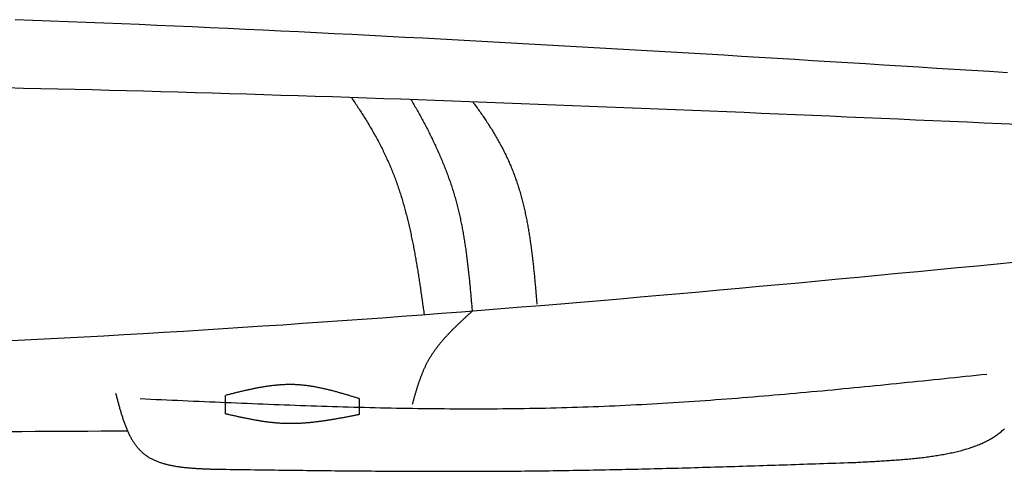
# Model space of a CAD drawing. Extents: x 715 to 7297, y -33 to 6010.
# Tile 75 of 90: x 4337 to 5136, y 3429 to 3795. Entities that reach past the tile are written whole.
import ezdxf

# ---------------------------------------------------------------- set-up
doc = ezdxf.new("R2010")
doc.units = 0
doc.layers.add('CAR', color=10, linetype='CONTINUOUS')

msp = doc.modelspace()

# ---------------------------------------------------------------- linework, layer by layer
at = {"layer": 'CAR'}
for points in [[(4504.1832, 3475.6033), (4504.1832, 3490.5826)], [(4612.7426, 3487.9592), (4612.7426, 3475.0231)]]:
    msp.add_lwpolyline(points, dxfattribs=at)
for points in [[(5138.19, 3752.29, 0), (5123.83, 3753.2, 0), (5109.47, 3754.1, 0), (5095.1, 3755, 0), (5080.74, 3755.9, 0), (5066.37, 3756.8, 0), (5052.01, 3757.69, 0), (5037.64, 3758.58, 0), (5023.28, 3759.47, 0), (5008.91, 3760.36, 0), (4994.55, 3761.24, 0), (4980.18, 3762.12, 0), (4965.82, 3763, 0), (4951.45, 3763.87, 0), (4937.09, 3764.74, 0), (4922.72, 3765.61, 0), (4908.36, 3766.47, 0), (4893.99, 3767.33, 0), (4879.63, 3768.18, 0), (4865.26, 3769.03, 0), (4850.9, 3769.87, 0), (4836.53, 3770.71, 0), (4822.17, 3771.54, 0), (4807.8, 3772.37, 0), (4793.44, 3773.19, 0), (4779.07, 3774.01, 0), (4764.71, 3774.82, 0), (4750.34, 3775.62, 0), (4735.97, 3776.42, 0), (4721.61, 3777.21, 0), (4707.24, 3777.99, 0), (4692.88, 3778.77, 0), (4678.51, 3779.54, 0), (4664.14, 3780.3, 0), (4649.78, 3781.05, 0), (4635.41, 3781.8, 0), (4621.04, 3782.54, 0), (4606.68, 3783.27, 0), (4592.31, 3783.99, 0), (4577.94, 3784.71, 0), (4563.58, 3785.41, 0), (4549.21, 3786.11, 0), (4534.84, 3786.8, 0), (4520.47, 3787.48, 0), (4506.11, 3788.15, 0), (4491.74, 3788.8, 0), (4477.37, 3789.45, 0), (4463, 3790.09, 0), (4448.64, 3790.72, 0), (4434.27, 3791.34, 0), (4419.9, 3791.95, 0), (4405.53, 3792.55, 0), (4391.16, 3793.13, 0), (4376.79, 3793.71, 0), (4362.42, 3794.27, 0), (4348.05, 3794.83, 0), (4333.69, 3795.37, 0)], [(5147.2, 3710.33, 0), (5133.3, 3710.94, 0), (5119.39, 3711.55, 0), (5105.49, 3712.16, 0), (5091.58, 3712.77, 0), (5077.67, 3713.38, 0), (5063.77, 3713.99, 0), (5049.86, 3714.6, 0), (5035.95, 3715.2, 0), (5022.05, 3715.8, 0), (5008.14, 3716.4, 0), (4994.23, 3717, 0), (4980.33, 3717.6, 0), (4966.42, 3718.19, 0), (4952.51, 3718.78, 0), (4938.6, 3719.37, 0), (4924.7, 3719.95, 0), (4910.79, 3720.53, 0), (4896.88, 3721.11, 0), (4882.98, 3721.68, 0), (4869.07, 3722.25, 0), (4855.16, 3722.82, 0), (4841.26, 3723.38, 0), (4827.35, 3723.94, 0), (4813.44, 3724.5, 0), (4799.53, 3725.05, 0), (4785.63, 3725.59, 0), (4771.72, 3726.13, 0), (4757.81, 3726.67, 0), (4743.9, 3727.2, 0), (4730, 3727.72, 0), (4716.09, 3728.24, 0), (4702.18, 3728.76, 0), (4688.27, 3729.27, 0), (4674.36, 3729.77, 0), (4660.46, 3730.26, 0), (4646.55, 3730.76, 0), (4632.64, 3731.24, 0), (4618.73, 3731.72, 0), (4604.82, 3732.19, 0), (4590.91, 3732.65, 0), (4577.01, 3733.11, 0), (4563.1, 3733.56, 0), (4549.19, 3734, 0), (4535.28, 3734.43, 0), (4521.37, 3734.86, 0), (4507.46, 3735.28, 0), (4493.55, 3735.69, 0), (4479.64, 3736.1, 0), (4465.73, 3736.49, 0), (4451.82, 3736.88, 0), (4437.91, 3737.26, 0), (4424, 3737.62, 0), (4410.1, 3737.98, 0), (4396.19, 3738.34, 0), (4382.27, 3738.68, 0), (4368.36, 3739.01, 0), (4354.45, 3739.33, 0), (4340.54, 3739.65, 0), (4326.63, 3739.95, 0)], [(4606.41, 3732.13, 0), (4607.08, 3731.15, 0), (4607.75, 3730.17, 0), (4608.41, 3729.19, 0), (4609.08, 3728.2, 0), (4609.74, 3727.22, 0), (4610.4, 3726.23, 0), (4611.05, 3725.24, 0), (4611.7, 3724.25, 0), (4612.35, 3723.26, 0), (4613, 3722.27, 0), (4613.64, 3721.28, 0), (4614.28, 3720.28, 0), (4614.91, 3719.29, 0), (4615.55, 3718.29, 0), (4616.18, 3717.29, 0), (4616.8, 3716.29, 0), (4617.42, 3715.29, 0), (4618.04, 3714.29, 0), (4618.66, 3713.28, 0), (4619.27, 3712.27, 0), (4619.87, 3711.27, 0), (4620.48, 3710.26, 0), (4621.08, 3709.24, 0), (4621.67, 3708.23, 0), (4622.27, 3707.22, 0), (4622.86, 3706.2, 0), (4623.44, 3705.18, 0), (4624.02, 3704.16, 0), (4624.6, 3703.14, 0), (4625.17, 3702.12, 0), (4625.74, 3701.09, 0), (4626.3, 3700.07, 0), (4626.86, 3699.04, 0), (4627.42, 3698.01, 0), (4627.97, 3696.98, 0), (4628.52, 3695.94, 0), (4629.06, 3694.91, 0), (4629.6, 3693.87, 0), (4630.13, 3692.83, 0), (4630.66, 3691.79, 0), (4631.18, 3690.75, 0), (4631.71, 3689.7, 0), (4632.22, 3688.66, 0), (4632.73, 3687.61, 0), (4633.24, 3686.55, 0), (4633.74, 3685.5, 0), (4634.24, 3684.45, 0), (4634.73, 3683.39, 0), (4635.21, 3682.33, 0), (4635.7, 3681.27, 0), (4636.17, 3680.2, 0), (4636.64, 3679.14, 0), (4637.11, 3678.07, 0), (4637.57, 3677, 0), (4638.03, 3675.93, 0), (4638.48, 3674.85, 0), (4638.93, 3673.78, 0), (4639.37, 3672.7, 0), (4639.8, 3671.62, 0), (4640.23, 3670.53, 0), (4640.66, 3669.45, 0), (4641.07, 3668.36, 0), (4641.49, 3667.27, 0), (4641.9, 3666.18, 0), (4642.3, 3665.08, 0), (4642.7, 3663.99, 0), (4643.1, 3662.89, 0), (4643.49, 3661.79, 0), (4643.87, 3660.69, 0), (4644.25, 3659.58, 0), (4644.62, 3658.47, 0), (4644.99, 3657.37, 0), (4645.36, 3656.26, 0), (4645.72, 3655.14, 0), (4646.08, 3654.03, 0), (4646.43, 3652.91, 0), (4646.78, 3651.8, 0), (4647.12, 3650.68, 0), (4647.46, 3649.55, 0), (4647.79, 3648.43, 0), (4648.13, 3647.31, 0), (4648.45, 3646.18, 0), (4648.77, 3645.05, 0), (4649.09, 3643.92, 0), (4649.41, 3642.79, 0), (4649.72, 3641.66, 0), (4650.02, 3640.52, 0), (4650.33, 3639.39, 0), (4650.62, 3638.25, 0), (4650.92, 3637.11, 0), (4651.21, 3635.97, 0), (4651.5, 3634.83, 0), (4651.78, 3633.68, 0), (4652.06, 3632.54, 0), (4652.34, 3631.39, 0), (4652.61, 3630.24, 0), (4652.89, 3629.09, 0), (4653.15, 3627.94, 0), (4653.42, 3626.79, 0), (4653.68, 3625.64, 0), (4653.93, 3624.49, 0), (4654.19, 3623.33, 0), (4654.44, 3622.17, 0), (4654.69, 3621.02, 0), (4654.93, 3619.86, 0), (4655.18, 3618.7, 0), (4655.42, 3617.54, 0), (4655.65, 3616.37, 0), (4655.89, 3615.21, 0), (4656.12, 3614.05, 0), (4656.35, 3612.88, 0), (4656.58, 3611.72, 0), (4656.8, 3610.55, 0), (4657.02, 3609.38, 0), (4657.24, 3608.22, 0), (4657.46, 3607.05, 0), (4657.67, 3605.88, 0), (4657.88, 3604.71, 0), (4658.09, 3603.53, 0), (4658.3, 3602.36, 0), (4658.51, 3601.19, 0), (4658.71, 3600.01, 0), (4658.91, 3598.84, 0), (4659.11, 3597.66, 0), (4659.31, 3596.49, 0), (4659.5, 3595.31, 0), (4659.7, 3594.14, 0), (4659.89, 3592.96, 0), (4660.08, 3591.78, 0), (4660.27, 3590.6, 0), (4660.46, 3589.42, 0), (4660.64, 3588.24, 0), (4660.83, 3587.07, 0), (4661.01, 3585.89, 0), (4661.19, 3584.71, 0), (4661.38, 3583.52, 0), (4661.55, 3582.34, 0), (4661.73, 3581.16, 0), (4661.91, 3579.98, 0), (4662.09, 3578.8, 0), (4662.26, 3577.62, 0), (4662.43, 3576.43, 0), (4662.61, 3575.25, 0), (4662.78, 3574.07, 0), (4662.95, 3572.89, 0), (4663.12, 3571.7, 0), (4663.29, 3570.52, 0), (4663.46, 3569.34, 0), (4663.63, 3568.16, 0), (4663.8, 3566.97, 0), (4663.96, 3565.79, 0), (4664.13, 3564.61, 0), (4664.3, 3563.43, 0), (4664.46, 3562.24, 0), (4664.63, 3561.06, 0), (4664.79, 3559.88, 0), (4664.96, 3558.7, 0), (4665.12, 3557.52, 0), (4665.29, 3556.34, 0)], [(4654.73, 3730.47, 0), (4655.31, 3729.48, 0), (4655.89, 3728.48, 0), (4656.46, 3727.49, 0), (4657.04, 3726.49, 0), (4657.61, 3725.5, 0), (4658.17, 3724.5, 0), (4658.74, 3723.51, 0), (4659.3, 3722.51, 0), (4659.86, 3721.51, 0), (4660.42, 3720.51, 0), (4660.98, 3719.51, 0), (4661.53, 3718.51, 0), (4662.08, 3717.51, 0), (4662.63, 3716.51, 0), (4663.18, 3715.5, 0), (4663.72, 3714.5, 0), (4664.26, 3713.5, 0), (4664.8, 3712.49, 0), (4665.33, 3711.48, 0), (4665.87, 3710.48, 0), (4666.39, 3709.47, 0), (4666.92, 3708.46, 0), (4667.44, 3707.45, 0), (4667.97, 3706.44, 0), (4668.48, 3705.42, 0), (4669, 3704.41, 0), (4669.51, 3703.4, 0), (4670.02, 3702.38, 0), (4670.52, 3701.36, 0), (4671.02, 3700.35, 0), (4671.52, 3699.33, 0), (4672.02, 3698.31, 0), (4672.51, 3697.29, 0), (4673, 3696.27, 0), (4673.49, 3695.25, 0), (4673.97, 3694.22, 0), (4674.45, 3693.2, 0), (4674.92, 3692.17, 0), (4675.39, 3691.14, 0), (4675.86, 3690.12, 0), (4676.33, 3689.09, 0), (4676.79, 3688.06, 0), (4677.25, 3687.02, 0), (4677.7, 3685.99, 0), (4678.15, 3684.96, 0), (4678.6, 3683.92, 0), (4679.04, 3682.88, 0), (4679.48, 3681.85, 0), (4679.91, 3680.81, 0), (4680.34, 3679.77, 0), (4680.77, 3678.72, 0), (4681.19, 3677.68, 0), (4681.61, 3676.64, 0), (4682.03, 3675.59, 0), (4682.44, 3674.54, 0), (4682.85, 3673.5, 0), (4683.25, 3672.45, 0), (4683.65, 3671.4, 0), (4684.04, 3670.34, 0), (4684.43, 3669.29, 0), (4684.82, 3668.23, 0), (4685.2, 3667.18, 0), (4685.57, 3666.12, 0), (4685.95, 3665.06, 0), (4686.32, 3664, 0), (4686.68, 3662.94, 0), (4687.04, 3661.87, 0), (4687.39, 3660.81, 0), (4687.74, 3659.74, 0), (4688.09, 3658.67, 0), (4688.43, 3657.6, 0), (4688.76, 3656.53, 0), (4689.09, 3655.46, 0), (4689.42, 3654.38, 0), (4689.74, 3653.31, 0), (4690.06, 3652.23, 0), (4690.37, 3651.15, 0), (4690.68, 3650.07, 0), (4690.98, 3648.99, 0), (4691.27, 3647.9, 0), (4691.57, 3646.82, 0), (4691.85, 3645.73, 0), (4692.13, 3644.64, 0), (4692.41, 3643.55, 0), (4692.68, 3642.46, 0), (4692.95, 3641.37, 0), (4693.22, 3640.27, 0), (4693.48, 3639.18, 0), (4693.73, 3638.08, 0), (4693.98, 3636.98, 0), (4694.23, 3635.88, 0), (4694.47, 3634.78, 0), (4694.71, 3633.67, 0), (4694.94, 3632.57, 0), (4695.17, 3631.46, 0), (4695.39, 3630.36, 0), (4695.62, 3629.25, 0), (4695.83, 3628.14, 0), (4696.05, 3627.03, 0), (4696.26, 3625.91, 0), (4696.46, 3624.8, 0), (4696.67, 3623.69, 0), (4696.87, 3622.57, 0), (4697.06, 3621.45, 0), (4697.25, 3620.34, 0), (4697.44, 3619.22, 0), (4697.63, 3618.1, 0), (4697.81, 3616.98, 0), (4697.99, 3615.85, 0), (4698.17, 3614.73, 0), (4698.34, 3613.61, 0), (4698.51, 3612.48, 0), (4698.68, 3611.35, 0), (4698.84, 3610.23, 0), (4699, 3609.1, 0), (4699.16, 3607.97, 0), (4699.32, 3606.84, 0), (4699.47, 3605.71, 0), (4699.62, 3604.58, 0), (4699.77, 3603.45, 0), (4699.92, 3602.31, 0), (4700.06, 3601.18, 0), (4700.2, 3600.05, 0), (4700.34, 3598.91, 0), (4700.48, 3597.77, 0), (4700.61, 3596.64, 0), (4700.75, 3595.5, 0), (4700.88, 3594.36, 0), (4701.01, 3593.22, 0), (4701.13, 3592.09, 0), (4701.26, 3590.95, 0), (4701.38, 3589.8, 0), (4701.5, 3588.66, 0), (4701.62, 3587.52, 0), (4701.74, 3586.38, 0), (4701.86, 3585.24, 0), (4701.97, 3584.1, 0), (4702.09, 3582.95, 0), (4702.2, 3581.81, 0), (4702.31, 3580.66, 0), (4702.42, 3579.52, 0), (4702.53, 3578.37, 0), (4702.64, 3577.23, 0), (4702.75, 3576.08, 0), (4702.86, 3574.94, 0), (4702.96, 3573.79, 0), (4703.07, 3572.65, 0), (4703.17, 3571.5, 0), (4703.27, 3570.35, 0), (4703.38, 3569.21, 0), (4703.48, 3568.06, 0), (4703.58, 3566.91, 0), (4703.68, 3565.76, 0), (4703.78, 3564.62, 0), (4703.88, 3563.47, 0), (4703.98, 3562.32, 0), (4704.08, 3561.17, 0), (4704.18, 3560.02, 0), (4704.28, 3558.88, 0)], [(4704.77, 3728.66, 0), (4705.44, 3727.76, 0), (4706.11, 3726.87, 0), (4706.77, 3725.96, 0), (4707.43, 3725.06, 0), (4708.09, 3724.16, 0), (4708.74, 3723.26, 0), (4709.39, 3722.35, 0), (4710.03, 3721.44, 0), (4710.67, 3720.53, 0), (4711.31, 3719.62, 0), (4711.95, 3718.71, 0), (4712.58, 3717.8, 0), (4713.2, 3716.88, 0), (4713.83, 3715.97, 0), (4714.45, 3715.05, 0), (4715.06, 3714.13, 0), (4715.67, 3713.21, 0), (4716.28, 3712.28, 0), (4716.89, 3711.36, 0), (4717.49, 3710.43, 0), (4718.08, 3709.5, 0), (4718.67, 3708.57, 0), (4719.26, 3707.64, 0), (4719.84, 3706.71, 0), (4720.42, 3705.77, 0), (4721, 3704.83, 0), (4721.57, 3703.89, 0), (4722.13, 3702.95, 0), (4722.69, 3702.01, 0), (4723.25, 3701.07, 0), (4723.8, 3700.12, 0), (4724.35, 3699.17, 0), (4724.89, 3698.22, 0), (4725.43, 3697.27, 0), (4725.96, 3696.31, 0), (4726.49, 3695.35, 0), (4727.01, 3694.39, 0), (4727.53, 3693.43, 0), (4728.04, 3692.47, 0), (4728.55, 3691.5, 0), (4729.05, 3690.54, 0), (4729.54, 3689.57, 0), (4730.04, 3688.59, 0), (4730.52, 3687.62, 0), (4731, 3686.64, 0), (4731.48, 3685.66, 0), (4731.95, 3684.68, 0), (4732.41, 3683.7, 0), (4732.87, 3682.71, 0), (4733.33, 3681.73, 0), (4733.77, 3680.73, 0), (4734.22, 3679.74, 0), (4734.65, 3678.75, 0), (4735.08, 3677.75, 0), (4735.51, 3676.75, 0), (4735.93, 3675.75, 0), (4736.34, 3674.74, 0), (4736.75, 3673.73, 0), (4737.15, 3672.72, 0), (4737.54, 3671.71, 0), (4737.93, 3670.69, 0), (4738.31, 3669.68, 0), (4738.69, 3668.65, 0), (4739.06, 3667.63, 0), (4739.43, 3666.61, 0), (4739.79, 3665.58, 0), (4740.14, 3664.55, 0), (4740.49, 3663.52, 0), (4740.83, 3662.48, 0), (4741.17, 3661.45, 0), (4741.51, 3660.41, 0), (4741.83, 3659.37, 0), (4742.15, 3658.33, 0), (4742.47, 3657.28, 0), (4742.78, 3656.23, 0), (4743.09, 3655.19, 0), (4743.39, 3654.13, 0), (4743.69, 3653.08, 0), (4743.98, 3652.03, 0), (4744.27, 3650.97, 0), (4744.55, 3649.91, 0), (4744.83, 3648.85, 0), (4745.1, 3647.79, 0), (4745.37, 3646.73, 0), (4745.63, 3645.66, 0), (4745.89, 3644.6, 0), (4746.14, 3643.53, 0), (4746.39, 3642.46, 0), (4746.64, 3641.39, 0), (4746.88, 3640.31, 0), (4747.12, 3639.24, 0), (4747.35, 3638.16, 0), (4747.58, 3637.09, 0), (4747.81, 3636.01, 0), (4748.03, 3634.93, 0), (4748.25, 3633.85, 0), (4748.46, 3632.76, 0), (4748.67, 3631.68, 0), (4748.88, 3630.59, 0), (4749.08, 3629.51, 0), (4749.28, 3628.42, 0), (4749.48, 3627.33, 0), (4749.67, 3626.24, 0), (4749.86, 3625.15, 0), (4750.04, 3624.06, 0), (4750.23, 3622.97, 0), (4750.4, 3621.88, 0), (4750.58, 3620.78, 0), (4750.75, 3619.69, 0), (4750.92, 3618.59, 0), (4751.09, 3617.49, 0), (4751.25, 3616.4, 0), (4751.41, 3615.3, 0), (4751.57, 3614.2, 0), (4751.73, 3613.1, 0), (4751.88, 3612, 0), (4752.03, 3610.9, 0), (4752.18, 3609.8, 0), (4752.32, 3608.7, 0), (4752.46, 3607.59, 0), (4752.6, 3606.49, 0), (4752.74, 3605.39, 0), (4752.88, 3604.28, 0), (4753.01, 3603.18, 0), (4753.14, 3602.07, 0), (4753.27, 3600.97, 0), (4753.4, 3599.87, 0), (4753.52, 3598.76, 0), (4753.65, 3597.66, 0), (4753.77, 3596.55, 0), (4753.89, 3595.44, 0), (4754, 3594.34, 0), (4754.12, 3593.23, 0), (4754.24, 3592.13, 0), (4754.35, 3591.02, 0), (4754.46, 3589.92, 0), (4754.57, 3588.81, 0), (4754.68, 3587.71, 0), (4754.78, 3586.6, 0), (4754.89, 3585.5, 0), (4755, 3584.39, 0), (4755.1, 3583.29, 0), (4755.2, 3582.18, 0), (4755.3, 3581.08, 0), (4755.4, 3579.97, 0), (4755.5, 3578.87, 0), (4755.6, 3577.77, 0), (4755.7, 3576.67, 0), (4755.8, 3575.57, 0), (4755.89, 3574.46, 0), (4755.99, 3573.36, 0), (4756.08, 3572.26, 0), (4756.18, 3571.16, 0), (4756.27, 3570.07, 0), (4756.37, 3568.97, 0), (4756.46, 3567.87, 0), (4756.56, 3566.77, 0), (4756.65, 3565.68, 0), (4756.74, 3564.58, 0)], [(5145.97, 3598.66, 0), (5129.89, 3597.09, 0), (5113.81, 3595.53, 0), (5097.73, 3593.97, 0), (5081.65, 3592.42, 0), (5065.57, 3590.88, 0), (5049.49, 3589.34, 0), (5033.41, 3587.81, 0), (5017.33, 3586.28, 0), (5001.25, 3584.77, 0), (4985.17, 3583.26, 0), (4969.09, 3581.76, 0), (4953, 3580.27, 0), (4936.92, 3578.8, 0), (4920.84, 3577.33, 0), (4904.75, 3575.87, 0), (4888.67, 3574.43, 0), (4872.58, 3573, 0), (4856.49, 3571.58, 0), (4840.41, 3570.17, 0), (4824.32, 3568.78, 0), (4808.23, 3567.4, 0), (4792.14, 3566.04, 0), (4776.05, 3564.69, 0), (4759.96, 3563.36, 0), (4743.86, 3562.04, 0), (4727.77, 3560.74, 0), (4711.68, 3559.46, 0), (4695.58, 3558.19, 0), (4679.48, 3556.95, 0), (4663.39, 3555.72, 0), (4647.29, 3554.51, 0), (4631.19, 3553.33, 0), (4615.09, 3552.16, 0), (4598.99, 3551.01, 0), (4582.88, 3549.88, 0), (4566.78, 3548.78, 0), (4550.67, 3547.69, 0), (4534.57, 3546.62, 0), (4518.46, 3545.57, 0), (4502.35, 3544.55, 0), (4486.24, 3543.54, 0), (4470.13, 3542.55, 0), (4454.02, 3541.58, 0), (4437.9, 3540.62, 0), (4421.79, 3539.69, 0), (4405.68, 3538.77, 0), (4389.56, 3537.87, 0), (4373.44, 3537, 0), (4357.32, 3536.13, 0), (4341.21, 3535.29, 0), (4325.09, 3534.46, 0)], [(4704.28, 3558.88, 0), (4703.85, 3558.48, 0), (4703.41, 3558.08, 0), (4702.97, 3557.68, 0), (4702.54, 3557.28, 0), (4702.1, 3556.88, 0), (4701.67, 3556.48, 0), (4701.23, 3556.08, 0), (4700.8, 3555.68, 0), (4700.36, 3555.28, 0), (4699.93, 3554.88, 0), (4699.49, 3554.48, 0), (4699.06, 3554.08, 0), (4698.62, 3553.68, 0), (4698.19, 3553.28, 0), (4697.76, 3552.88, 0), (4697.33, 3552.48, 0), (4696.89, 3552.08, 0), (4696.46, 3551.68, 0), (4696.03, 3551.27, 0), (4695.6, 3550.87, 0), (4695.18, 3550.47, 0), (4694.75, 3550.06, 0), (4694.32, 3549.66, 0), (4693.89, 3549.25, 0), (4693.47, 3548.85, 0), (4693.04, 3548.44, 0), (4692.62, 3548.04, 0), (4692.2, 3547.63, 0), (4691.78, 3547.22, 0), (4691.36, 3546.81, 0), (4690.94, 3546.4, 0), (4690.52, 3546, 0), (4690.1, 3545.58, 0), (4689.69, 3545.17, 0), (4689.27, 3544.76, 0), (4688.86, 3544.35, 0), (4688.45, 3543.94, 0), (4688.04, 3543.52, 0), (4687.63, 3543.11, 0), (4687.22, 3542.69, 0), (4686.81, 3542.27, 0), (4686.41, 3541.86, 0), (4686.01, 3541.44, 0), (4685.6, 3541.02, 0), (4685.2, 3540.6, 0), (4684.81, 3540.18, 0), (4684.41, 3539.75, 0), (4684.01, 3539.33, 0), (4683.62, 3538.91, 0), (4683.23, 3538.48, 0), (4682.84, 3538.05, 0), (4682.45, 3537.63, 0), (4682.07, 3537.2, 0), (4681.68, 3536.77, 0), (4681.3, 3536.34, 0), (4680.92, 3535.9, 0), (4680.55, 3535.47, 0), (4680.17, 3535.04, 0), (4679.8, 3534.6, 0), (4679.43, 3534.16, 0), (4679.06, 3533.72, 0), (4678.69, 3533.28, 0), (4678.33, 3532.84, 0), (4677.96, 3532.4, 0), (4677.6, 3531.95, 0), (4677.25, 3531.51, 0), (4676.89, 3531.06, 0), (4676.54, 3530.61, 0), (4676.19, 3530.16, 0), (4675.84, 3529.71, 0), (4675.5, 3529.26, 0), (4675.16, 3528.8, 0), (4674.82, 3528.35, 0), (4674.48, 3527.89, 0), (4674.15, 3527.43, 0), (4673.81, 3526.97, 0), (4673.49, 3526.51, 0), (4673.16, 3526.04, 0), (4672.84, 3525.58, 0), (4672.52, 3525.11, 0), (4672.2, 3524.64, 0), (4671.89, 3524.17, 0), (4671.58, 3523.7, 0), (4671.27, 3523.22, 0), (4670.96, 3522.74, 0), (4670.66, 3522.27, 0), (4670.36, 3521.79, 0), (4670.07, 3521.3, 0), (4669.78, 3520.82, 0), (4669.49, 3520.33, 0), (4669.2, 3519.84, 0), (4668.92, 3519.35, 0), (4668.64, 3518.86, 0), (4668.37, 3518.37, 0), (4668.1, 3517.87, 0), (4667.83, 3517.37, 0), (4667.56, 3516.87, 0), (4667.3, 3516.37, 0), (4667.04, 3515.87, 0), (4666.79, 3515.36, 0), (4666.54, 3514.85, 0), (4666.29, 3514.34, 0), (4666.04, 3513.83, 0), (4665.8, 3513.32, 0), (4665.56, 3512.8, 0), (4665.33, 3512.28, 0), (4665.09, 3511.76, 0), (4664.86, 3511.24, 0), (4664.64, 3510.72, 0), (4664.41, 3510.2, 0), (4664.19, 3509.67, 0), (4663.97, 3509.14, 0), (4663.75, 3508.62, 0), (4663.54, 3508.09, 0), (4663.33, 3507.55, 0), (4663.12, 3507.02, 0), (4662.91, 3506.49, 0), (4662.71, 3505.95, 0), (4662.51, 3505.41, 0), (4662.31, 3504.87, 0), (4662.11, 3504.33, 0), (4661.91, 3503.79, 0), (4661.72, 3503.25, 0), (4661.53, 3502.71, 0), (4661.34, 3502.16, 0), (4661.15, 3501.62, 0), (4660.96, 3501.07, 0), (4660.78, 3500.52, 0), (4660.59, 3499.98, 0), (4660.41, 3499.43, 0), (4660.23, 3498.87, 0), (4660.05, 3498.32, 0), (4659.88, 3497.77, 0), (4659.7, 3497.22, 0), (4659.53, 3496.66, 0), (4659.36, 3496.11, 0), (4659.19, 3495.55, 0), (4659.02, 3495, 0), (4658.85, 3494.44, 0), (4658.68, 3493.88, 0), (4658.51, 3493.32, 0), (4658.35, 3492.77, 0), (4658.18, 3492.21, 0), (4658.02, 3491.65, 0), (4657.86, 3491.09, 0), (4657.69, 3490.52, 0), (4657.53, 3489.96, 0), (4657.37, 3489.4, 0), (4657.21, 3488.84, 0), (4657.05, 3488.28, 0), (4656.89, 3487.71, 0), (4656.73, 3487.15, 0), (4656.57, 3486.59, 0), (4656.42, 3486.03, 0), (4656.26, 3485.46, 0), (4656.1, 3484.9, 0), (4655.94, 3484.33, 0), (4655.79, 3483.77, 0), (4655.63, 3483.21, 0)], [(5121.55, 3507.66, 0), (5117.25, 3507.21, 0), (5112.94, 3506.76, 0), (5108.63, 3506.31, 0), (5104.33, 3505.85, 0), (5100.02, 3505.4, 0), (5095.71, 3504.95, 0), (5091.41, 3504.5, 0), (5087.1, 3504.05, 0), (5082.79, 3503.6, 0), (5078.49, 3503.15, 0), (5074.18, 3502.71, 0), (5069.87, 3502.26, 0), (5065.56, 3501.81, 0), (5061.26, 3501.37, 0), (5056.95, 3500.93, 0), (5052.64, 3500.49, 0), (5048.34, 3500.05, 0), (5044.03, 3499.61, 0), (5039.72, 3499.18, 0), (5035.41, 3498.75, 0), (5031.11, 3498.31, 0), (5026.8, 3497.89, 0), (5022.49, 3497.46, 0), (5018.18, 3497.04, 0), (5013.87, 3496.61, 0), (5009.57, 3496.2, 0), (5005.26, 3495.78, 0), (5000.95, 3495.37, 0), (4996.64, 3494.96, 0), (4992.33, 3494.55, 0), (4988.03, 3494.14, 0), (4983.72, 3493.74, 0), (4979.41, 3493.35, 0), (4975.1, 3492.95, 0), (4970.79, 3492.56, 0), (4966.48, 3492.18, 0), (4962.17, 3491.79, 0), (4957.87, 3491.41, 0), (4953.56, 3491.04, 0), (4949.25, 3490.67, 0), (4944.94, 3490.3, 0), (4940.63, 3489.94, 0), (4936.32, 3489.58, 0), (4932.01, 3489.23, 0), (4927.7, 3488.88, 0), (4923.39, 3488.53, 0), (4919.08, 3488.19, 0), (4914.77, 3487.86, 0), (4910.46, 3487.53, 0), (4906.15, 3487.21, 0), (4901.84, 3486.89, 0), (4897.52, 3486.57, 0), (4893.21, 3486.27, 0), (4888.9, 3485.96, 0), (4884.59, 3485.67, 0), (4880.28, 3485.38, 0), (4875.97, 3485.09, 0), (4871.66, 3484.81, 0), (4867.34, 3484.54, 0), (4863.03, 3484.27, 0), (4858.72, 3484.01, 0), (4854.4, 3483.76, 0), (4850.09, 3483.51, 0), (4845.78, 3483.27, 0), (4841.47, 3483.03, 0), (4837.15, 3482.81, 0), (4832.84, 3482.58, 0), (4828.52, 3482.37, 0), (4824.21, 3482.16, 0), (4819.9, 3481.97, 0), (4815.58, 3481.77, 0), (4811.27, 3481.59, 0), (4806.95, 3481.41, 0), (4802.64, 3481.24, 0), (4798.32, 3481.08, 0), (4794, 3480.93, 0), (4789.69, 3480.78, 0), (4785.37, 3480.65, 0), (4781.05, 3480.52, 0), (4776.74, 3480.4, 0), (4772.42, 3480.28, 0), (4768.1, 3480.18, 0), (4763.79, 3480.08, 0), (4759.47, 3479.99, 0), (4755.15, 3479.91, 0), (4750.83, 3479.83, 0), (4746.51, 3479.76, 0), (4742.19, 3479.7, 0), (4737.88, 3479.65, 0), (4733.56, 3479.61, 0), (4729.24, 3479.57, 0), (4724.92, 3479.53, 0), (4720.6, 3479.51, 0), (4716.28, 3479.49, 0), (4711.96, 3479.48, 0), (4707.64, 3479.47, 0), (4703.32, 3479.47, 0), (4699, 3479.48, 0), (4694.68, 3479.49, 0), (4690.36, 3479.51, 0), (4686.03, 3479.54, 0), (4681.71, 3479.57, 0), (4677.39, 3479.6, 0), (4673.07, 3479.65, 0), (4668.75, 3479.69, 0), (4664.43, 3479.75, 0), (4660.1, 3479.8, 0), (4655.78, 3479.87, 0), (4651.46, 3479.94, 0), (4647.14, 3480.01, 0), (4642.81, 3480.09, 0), (4638.49, 3480.17, 0), (4634.17, 3480.26, 0), (4629.84, 3480.36, 0), (4625.52, 3480.45, 0), (4621.2, 3480.55, 0), (4616.87, 3480.66, 0), (4612.55, 3480.77, 0), (4608.22, 3480.89, 0), (4603.9, 3481.01, 0), (4599.58, 3481.13, 0), (4595.25, 3481.25, 0), (4590.93, 3481.38, 0), (4586.6, 3481.52, 0), (4582.28, 3481.66, 0), (4577.95, 3481.8, 0), (4573.63, 3481.94, 0), (4569.3, 3482.09, 0), (4564.98, 3482.24, 0), (4560.65, 3482.39, 0), (4556.33, 3482.55, 0), (4552, 3482.71, 0), (4547.68, 3482.87, 0), (4543.35, 3483.04, 0), (4539.03, 3483.2, 0), (4534.7, 3483.37, 0), (4530.38, 3483.54, 0), (4526.05, 3483.72, 0), (4521.72, 3483.89, 0), (4517.4, 3484.07, 0), (4513.07, 3484.25, 0), (4508.75, 3484.43, 0), (4504.42, 3484.62, 0), (4500.1, 3484.8, 0), (4495.77, 3484.99, 0), (4491.44, 3485.18, 0), (4487.12, 3485.37, 0), (4482.79, 3485.56, 0), (4478.46, 3485.75, 0), (4474.14, 3485.94, 0), (4469.81, 3486.14, 0), (4465.49, 3486.33, 0), (4461.16, 3486.53, 0), (4456.83, 3486.72, 0), (4452.51, 3486.92, 0), (4448.18, 3487.12, 0), (4443.85, 3487.31, 0), (4439.53, 3487.51, 0), (4435.2, 3487.71, 0)], [(4612.74, 3487.96, 0), (4612.07, 3488.17, 0), (4611.39, 3488.37, 0), (4610.71, 3488.58, 0), (4610.03, 3488.79, 0), (4609.35, 3489, 0), (4608.68, 3489.2, 0), (4608, 3489.41, 0), (4607.32, 3489.62, 0), (4606.64, 3489.82, 0), (4605.97, 3490.03, 0), (4605.29, 3490.23, 0), (4604.61, 3490.43, 0), (4603.93, 3490.64, 0), (4603.26, 3490.84, 0), (4602.58, 3491.04, 0), (4601.9, 3491.24, 0), (4601.22, 3491.44, 0), (4600.54, 3491.64, 0), (4599.87, 3491.84, 0), (4599.19, 3492.03, 0), (4598.51, 3492.23, 0), (4597.83, 3492.42, 0), (4597.16, 3492.61, 0), (4596.48, 3492.8, 0), (4595.8, 3492.99, 0), (4595.12, 3493.18, 0), (4594.44, 3493.37, 0), (4593.76, 3493.55, 0), (4593.09, 3493.74, 0), (4592.41, 3493.92, 0), (4591.73, 3494.1, 0), (4591.05, 3494.27, 0), (4590.37, 3494.45, 0), (4589.69, 3494.62, 0), (4589.02, 3494.79, 0), (4588.34, 3494.96, 0), (4587.66, 3495.13, 0), (4586.98, 3495.29, 0), (4586.3, 3495.46, 0), (4585.62, 3495.62, 0), (4584.94, 3495.77, 0), (4584.26, 3495.93, 0), (4583.59, 3496.08, 0), (4582.91, 3496.23, 0), (4582.23, 3496.38, 0), (4581.55, 3496.52, 0), (4580.87, 3496.66, 0), (4580.19, 3496.8, 0), (4579.51, 3496.94, 0), (4578.83, 3497.07, 0), (4578.15, 3497.2, 0), (4577.47, 3497.33, 0), (4576.79, 3497.45, 0), (4576.11, 3497.57, 0), (4575.43, 3497.69, 0), (4574.75, 3497.8, 0), (4574.07, 3497.91, 0), (4573.39, 3498.02, 0), (4572.71, 3498.12, 0), (4572.03, 3498.22, 0), (4571.35, 3498.32, 0), (4570.67, 3498.41, 0), (4569.99, 3498.5, 0), (4569.31, 3498.58, 0), (4568.63, 3498.66, 0), (4567.94, 3498.74, 0), (4567.26, 3498.81, 0), (4566.58, 3498.88, 0), (4565.9, 3498.94, 0), (4565.22, 3499, 0), (4564.54, 3499.06, 0), (4563.85, 3499.11, 0), (4563.17, 3499.16, 0), (4562.49, 3499.2, 0), (4561.81, 3499.24, 0), (4561.13, 3499.27, 0), (4560.44, 3499.3, 0), (4559.76, 3499.32, 0), (4559.08, 3499.34, 0), (4558.4, 3499.36, 0), (4557.71, 3499.37, 0), (4557.03, 3499.37, 0), (4556.35, 3499.37, 0), (4555.66, 3499.37, 0), (4554.98, 3499.36, 0), (4554.3, 3499.35, 0), (4553.61, 3499.33, 0), (4552.93, 3499.31, 0), (4552.24, 3499.28, 0), (4551.56, 3499.25, 0), (4550.88, 3499.22, 0), (4550.19, 3499.18, 0), (4549.51, 3499.14, 0), (4548.82, 3499.1, 0), (4548.14, 3499.05, 0), (4547.45, 3498.99, 0), (4546.77, 3498.94, 0), (4546.08, 3498.87, 0), (4545.4, 3498.81, 0), (4544.71, 3498.74, 0), (4544.03, 3498.67, 0), (4543.34, 3498.6, 0), (4542.66, 3498.52, 0), (4541.97, 3498.44, 0), (4541.29, 3498.35, 0), (4540.6, 3498.26, 0), (4539.92, 3498.17, 0), (4539.23, 3498.08, 0), (4538.55, 3497.98, 0), (4537.86, 3497.88, 0), (4537.17, 3497.78, 0), (4536.49, 3497.67, 0), (4535.8, 3497.56, 0), (4535.11, 3497.45, 0), (4534.43, 3497.34, 0), (4533.74, 3497.22, 0), (4533.06, 3497.1, 0), (4532.37, 3496.98, 0), (4531.68, 3496.86, 0), (4531, 3496.73, 0), (4530.31, 3496.6, 0), (4529.62, 3496.47, 0), (4528.94, 3496.34, 0), (4528.25, 3496.2, 0), (4527.56, 3496.07, 0), (4526.87, 3495.93, 0), (4526.19, 3495.78, 0), (4525.5, 3495.64, 0), (4524.81, 3495.5, 0), (4524.13, 3495.35, 0), (4523.44, 3495.2, 0), (4522.75, 3495.05, 0), (4522.06, 3494.9, 0), (4521.38, 3494.74, 0), (4520.69, 3494.59, 0), (4520, 3494.43, 0), (4519.31, 3494.28, 0), (4518.63, 3494.12, 0), (4517.94, 3493.96, 0), (4517.25, 3493.8, 0), (4516.56, 3493.63, 0), (4515.88, 3493.47, 0), (4515.19, 3493.3, 0), (4514.5, 3493.14, 0), (4513.81, 3492.97, 0), (4513.13, 3492.81, 0), (4512.44, 3492.64, 0), (4511.75, 3492.47, 0), (4511.06, 3492.3, 0), (4510.37, 3492.13, 0), (4509.69, 3491.96, 0), (4509, 3491.79, 0), (4508.31, 3491.62, 0), (4507.62, 3491.44, 0), (4506.93, 3491.27, 0), (4506.25, 3491.1, 0), (4505.56, 3490.93, 0), (4504.87, 3490.76, 0), (4504.18, 3490.58, 0)], [(4415.21, 3492.28, 0), (4415.41, 3491.52, 0), (4415.61, 3490.77, 0), (4415.81, 3490.01, 0), (4416.01, 3489.25, 0), (4416.21, 3488.5, 0), (4416.41, 3487.74, 0), (4416.61, 3486.98, 0), (4416.81, 3486.23, 0), (4417.01, 3485.48, 0), (4417.21, 3484.72, 0), (4417.42, 3483.97, 0), (4417.62, 3483.22, 0), (4417.83, 3482.48, 0), (4418.03, 3481.73, 0), (4418.24, 3480.98, 0), (4418.45, 3480.24, 0), (4418.66, 3479.5, 0), (4418.88, 3478.76, 0), (4419.09, 3478.02, 0), (4419.31, 3477.29, 0), (4419.53, 3476.56, 0), (4419.75, 3475.83, 0), (4419.97, 3475.1, 0), (4420.2, 3474.38, 0), (4420.43, 3473.65, 0), (4420.66, 3472.94, 0), (4420.89, 3472.22, 0), (4421.13, 3471.51, 0), (4421.36, 3470.8, 0), (4421.61, 3470.1, 0), (4421.85, 3469.4, 0), (4422.1, 3468.7, 0), (4422.35, 3468.01, 0), (4422.6, 3467.32, 0), (4422.86, 3466.63, 0), (4423.12, 3465.95, 0), (4423.39, 3465.27, 0), (4423.65, 3464.6, 0), (4423.93, 3463.93, 0), (4424.2, 3463.27, 0), (4424.48, 3462.61, 0), (4424.77, 3461.96, 0), (4425.05, 3461.31, 0), (4425.35, 3460.67, 0), (4425.64, 3460.04, 0), (4425.95, 3459.4, 0), (4426.25, 3458.78, 0), (4426.56, 3458.16, 0), (4426.88, 3457.54, 0), (4427.2, 3456.94, 0), (4427.52, 3456.33, 0), (4427.85, 3455.74, 0), (4428.19, 3455.15, 0), (4428.53, 3454.56, 0), (4428.88, 3453.99, 0), (4429.23, 3453.42, 0), (4429.59, 3452.86, 0), (4429.95, 3452.3, 0), (4430.32, 3451.75, 0), (4430.69, 3451.21, 0), (4431.07, 3450.67, 0), (4431.46, 3450.15, 0), (4431.85, 3449.63, 0), (4432.25, 3449.12, 0), (4432.66, 3448.61, 0), (4433.07, 3448.12, 0), (4433.49, 3447.63, 0), (4433.92, 3447.15, 0), (4434.35, 3446.68, 0), (4434.79, 3446.22, 0), (4435.23, 3445.76, 0), (4435.69, 3445.32, 0), (4436.15, 3444.88, 0), (4436.62, 3444.45, 0), (4437.09, 3444.03, 0), (4437.57, 3443.62, 0), (4438.06, 3443.22, 0), (4438.56, 3442.83, 0), (4439.06, 3442.45, 0), (4439.58, 3442.07, 0), (4440.09, 3441.71, 0), (4440.62, 3441.35, 0), (4441.15, 3441, 0), (4441.69, 3440.66, 0), (4442.24, 3440.33, 0), (4442.79, 3440, 0), (4443.35, 3439.69, 0), (4443.92, 3439.38, 0), (4444.49, 3439.08, 0), (4445.07, 3438.78, 0), (4445.65, 3438.5, 0), (4446.24, 3438.22, 0), (4446.84, 3437.95, 0), (4447.44, 3437.68, 0), (4448.05, 3437.43, 0), (4448.66, 3437.18, 0), (4449.28, 3436.94, 0), (4449.9, 3436.7, 0), (4450.53, 3436.47, 0), (4451.17, 3436.25, 0), (4451.81, 3436.03, 0), (4452.46, 3435.82, 0), (4453.11, 3435.62, 0), (4453.76, 3435.42, 0), (4454.42, 3435.23, 0), (4455.09, 3435.04, 0), (4455.76, 3434.86, 0), (4456.43, 3434.69, 0), (4457.11, 3434.52, 0), (4457.8, 3434.35, 0), (4458.49, 3434.2, 0), (4459.18, 3434.04, 0), (4459.88, 3433.9, 0), (4460.58, 3433.75, 0), (4461.28, 3433.62, 0), (4461.99, 3433.48, 0), (4462.7, 3433.35, 0), (4463.42, 3433.23, 0), (4464.14, 3433.11, 0), (4464.86, 3433, 0), (4465.59, 3432.89, 0), (4466.32, 3432.78, 0), (4467.06, 3432.68, 0), (4467.79, 3432.58, 0), (4468.53, 3432.48, 0), (4469.28, 3432.39, 0), (4470.02, 3432.3, 0), (4470.77, 3432.22, 0), (4471.52, 3432.14, 0), (4472.28, 3432.06, 0), (4473.04, 3431.99, 0), (4473.8, 3431.92, 0), (4474.56, 3431.85, 0), (4475.32, 3431.78, 0), (4476.09, 3431.72, 0), (4476.86, 3431.66, 0), (4477.63, 3431.6, 0), (4478.4, 3431.55, 0), (4479.17, 3431.5, 0), (4479.95, 3431.44, 0), (4480.73, 3431.4, 0), (4481.51, 3431.35, 0), (4482.29, 3431.3, 0), (4483.07, 3431.26, 0), (4483.86, 3431.22, 0), (4484.64, 3431.18, 0), (4485.43, 3431.14, 0), (4486.22, 3431.11, 0), (4487, 3431.07, 0), (4487.79, 3431.03, 0), (4488.58, 3431, 0), (4489.37, 3430.97, 0), (4490.17, 3430.94, 0), (4490.96, 3430.9, 0), (4491.75, 3430.87, 0), (4492.54, 3430.84, 0), (4493.34, 3430.81, 0), (4494.13, 3430.78, 0), (4494.92, 3430.75, 0)], [(4612.74, 3475.02, 0), (4612.06, 3474.89, 0), (4611.37, 3474.75, 0), (4610.68, 3474.62, 0), (4610, 3474.48, 0), (4609.31, 3474.35, 0), (4608.63, 3474.21, 0), (4607.94, 3474.08, 0), (4607.25, 3473.94, 0), (4606.57, 3473.81, 0), (4605.88, 3473.68, 0), (4605.2, 3473.54, 0), (4604.51, 3473.41, 0), (4603.83, 3473.28, 0), (4603.14, 3473.15, 0), (4602.45, 3473.02, 0), (4601.77, 3472.89, 0), (4601.08, 3472.76, 0), (4600.4, 3472.63, 0), (4599.71, 3472.5, 0), (4599.02, 3472.37, 0), (4598.34, 3472.24, 0), (4597.65, 3472.12, 0), (4596.97, 3471.99, 0), (4596.28, 3471.87, 0), (4595.6, 3471.75, 0), (4594.91, 3471.62, 0), (4594.22, 3471.5, 0), (4593.54, 3471.38, 0), (4592.85, 3471.27, 0), (4592.17, 3471.15, 0), (4591.48, 3471.03, 0), (4590.8, 3470.92, 0), (4590.11, 3470.8, 0), (4589.43, 3470.69, 0), (4588.74, 3470.58, 0), (4588.05, 3470.47, 0), (4587.37, 3470.36, 0), (4586.68, 3470.25, 0), (4586, 3470.15, 0), (4585.31, 3470.05, 0), (4584.63, 3469.94, 0), (4583.94, 3469.84, 0), (4583.26, 3469.75, 0), (4582.57, 3469.65, 0), (4581.89, 3469.55, 0), (4581.2, 3469.46, 0), (4580.52, 3469.37, 0), (4579.83, 3469.28, 0), (4579.15, 3469.19, 0), (4578.46, 3469.11, 0), (4577.78, 3469.02, 0), (4577.09, 3468.94, 0), (4576.41, 3468.86, 0), (4575.72, 3468.79, 0), (4575.04, 3468.71, 0), (4574.36, 3468.64, 0), (4573.67, 3468.57, 0), (4572.99, 3468.5, 0), (4572.3, 3468.44, 0), (4571.62, 3468.37, 0), (4570.93, 3468.31, 0), (4570.25, 3468.25, 0), (4569.57, 3468.2, 0), (4568.88, 3468.15, 0), (4568.2, 3468.1, 0), (4567.51, 3468.05, 0), (4566.83, 3468, 0), (4566.15, 3467.96, 0), (4565.46, 3467.92, 0), (4564.78, 3467.88, 0), (4564.09, 3467.85, 0), (4563.41, 3467.82, 0), (4562.73, 3467.79, 0), (4562.04, 3467.76, 0), (4561.36, 3467.74, 0), (4560.68, 3467.72, 0), (4559.99, 3467.71, 0), (4559.31, 3467.69, 0), (4558.63, 3467.69, 0), (4557.94, 3467.68, 0), (4557.26, 3467.68, 0), (4556.58, 3467.68, 0), (4555.9, 3467.68, 0), (4555.21, 3467.69, 0), (4554.53, 3467.7, 0), (4553.85, 3467.71, 0), (4553.17, 3467.73, 0), (4552.48, 3467.75, 0), (4551.8, 3467.77, 0), (4551.12, 3467.8, 0), (4550.44, 3467.83, 0), (4549.75, 3467.87, 0), (4549.07, 3467.91, 0), (4548.39, 3467.95, 0), (4547.71, 3467.99, 0), (4547.03, 3468.04, 0), (4546.35, 3468.09, 0), (4545.66, 3468.15, 0), (4544.98, 3468.21, 0), (4544.3, 3468.27, 0), (4543.62, 3468.34, 0), (4542.94, 3468.4, 0), (4542.26, 3468.47, 0), (4541.58, 3468.55, 0), (4540.9, 3468.62, 0), (4540.21, 3468.7, 0), (4539.53, 3468.79, 0), (4538.85, 3468.87, 0), (4538.17, 3468.96, 0), (4537.49, 3469.05, 0), (4536.81, 3469.14, 0), (4536.13, 3469.24, 0), (4535.45, 3469.34, 0), (4534.77, 3469.44, 0), (4534.09, 3469.54, 0), (4533.41, 3469.65, 0), (4532.73, 3469.75, 0), (4532.05, 3469.86, 0), (4531.37, 3469.97, 0), (4530.69, 3470.09, 0), (4530.01, 3470.2, 0), (4529.33, 3470.32, 0), (4528.65, 3470.44, 0), (4527.97, 3470.56, 0), (4527.29, 3470.69, 0), (4526.61, 3470.81, 0), (4525.93, 3470.94, 0), (4525.25, 3471.07, 0), (4524.57, 3471.2, 0), (4523.89, 3471.33, 0), (4523.21, 3471.46, 0), (4522.53, 3471.6, 0), (4521.85, 3471.73, 0), (4521.17, 3471.87, 0), (4520.49, 3472.01, 0), (4519.81, 3472.15, 0), (4519.13, 3472.29, 0), (4518.45, 3472.43, 0), (4517.77, 3472.58, 0), (4517.09, 3472.72, 0), (4516.41, 3472.87, 0), (4515.73, 3473.02, 0), (4515.05, 3473.16, 0), (4514.37, 3473.31, 0), (4513.69, 3473.46, 0), (4513.01, 3473.61, 0), (4512.33, 3473.76, 0), (4511.66, 3473.91, 0), (4510.98, 3474.06, 0), (4510.3, 3474.22, 0), (4509.62, 3474.37, 0), (4508.94, 3474.52, 0), (4508.26, 3474.68, 0), (4507.58, 3474.83, 0), (4506.9, 3474.98, 0), (4506.22, 3475.14, 0), (4505.54, 3475.29, 0), (4504.86, 3475.45, 0), (4504.18, 3475.6, 0)], [(4328.43, 3461.33, 0), (4339.14, 3461.39, 0), (4349.85, 3461.45, 0), (4360.56, 3461.5, 0), (4371.27, 3461.56, 0), (4381.98, 3461.62, 0), (4392.69, 3461.68, 0), (4403.4, 3461.73, 0), (4414.11, 3461.79, 0), (4424.81, 3461.85, 0)], [(5015.39, 3436.27, 0), (5016.77, 3436.34, 0), (5018.14, 3436.42, 0), (5019.52, 3436.49, 0), (5020.89, 3436.56, 0), (5022.27, 3436.63, 0), (5023.64, 3436.7, 0), (5025.02, 3436.78, 0), (5026.39, 3436.85, 0), (5027.76, 3436.92, 0), (5029.13, 3437, 0), (5030.5, 3437.08, 0), (5031.87, 3437.15, 0), (5033.24, 3437.23, 0), (5034.6, 3437.31, 0), (5035.96, 3437.39, 0), (5037.32, 3437.48, 0), (5038.68, 3437.56, 0), (5040.04, 3437.65, 0), (5041.39, 3437.74, 0), (5042.75, 3437.83, 0), (5044.09, 3437.92, 0), (5045.44, 3438.01, 0), (5046.78, 3438.11, 0), (5048.13, 3438.21, 0), (5049.46, 3438.31, 0), (5050.8, 3438.41, 0), (5052.13, 3438.52, 0), (5053.46, 3438.63, 0), (5054.78, 3438.74, 0), (5056.1, 3438.85, 0), (5057.42, 3438.97, 0), (5058.73, 3439.09, 0), (5060.04, 3439.21, 0), (5061.34, 3439.34, 0), (5062.64, 3439.47, 0), (5063.94, 3439.6, 0), (5065.23, 3439.74, 0), (5066.52, 3439.88, 0), (5067.8, 3440.03, 0), (5069.07, 3440.18, 0), (5070.34, 3440.33, 0), (5071.61, 3440.49, 0), (5072.87, 3440.65, 0), (5074.12, 3440.81, 0), (5075.37, 3440.98, 0), (5076.62, 3441.16, 0), (5077.85, 3441.33, 0), (5079.08, 3441.52, 0), (5080.31, 3441.71, 0), (5081.53, 3441.9, 0), (5082.74, 3442.1, 0), (5083.95, 3442.3, 0), (5085.15, 3442.51, 0), (5086.34, 3442.72, 0), (5087.52, 3442.94, 0), (5088.7, 3443.16, 0), (5089.87, 3443.39, 0), (5091.04, 3443.63, 0), (5092.19, 3443.87, 0), (5093.34, 3444.12, 0), (5094.48, 3444.37, 0), (5095.62, 3444.63, 0), (5096.74, 3444.9, 0), (5097.86, 3445.17, 0), (5098.97, 3445.45, 0), (5100.07, 3445.73, 0), (5101.16, 3446.02, 0), (5102.24, 3446.32, 0), (5103.32, 3446.63, 0), (5104.38, 3446.94, 0), (5105.44, 3447.26, 0), (5106.49, 3447.58, 0), (5107.53, 3447.91, 0), (5108.56, 3448.25, 0), (5109.58, 3448.6, 0), (5110.59, 3448.96, 0), (5111.59, 3449.32, 0), (5112.58, 3449.69, 0), (5113.56, 3450.07, 0), (5114.53, 3450.45, 0), (5115.49, 3450.84, 0), (5116.43, 3451.25, 0), (5117.37, 3451.66, 0), (5118.3, 3452.07, 0), (5119.22, 3452.5, 0), (5120.13, 3452.94, 0), (5121.02, 3453.38, 0), (5121.9, 3453.83, 0), (5122.78, 3454.29, 0), (5123.64, 3454.76, 0), (5124.49, 3455.24, 0), (5125.33, 3455.73, 0), (5126.15, 3456.22, 0), (5126.97, 3456.73, 0), (5127.77, 3457.25, 0), (5128.56, 3457.77, 0), (5129.34, 3458.31, 0), (5130.1, 3458.85, 0), (5130.85, 3459.4, 0), (5131.59, 3459.97, 0), (5132.32, 3460.54, 0), (5133.04, 3461.13, 0), (5133.74, 3461.72, 0), (5134.42, 3462.32, 0), (5135.1, 3462.94, 0), (5135.76, 3463.56, 0)], [(4494.92, 3430.75, 0), (4498.2, 3430.71, 0), (4501.47, 3430.66, 0), (4504.74, 3430.62, 0), (4508.02, 3430.57, 0), (4511.29, 3430.53, 0), (4514.57, 3430.48, 0), (4517.84, 3430.44, 0), (4521.12, 3430.4, 0), (4524.39, 3430.35, 0), (4527.66, 3430.31, 0), (4530.94, 3430.26, 0), (4534.21, 3430.22, 0), (4537.49, 3430.18, 0), (4540.76, 3430.14, 0), (4544.03, 3430.09, 0), (4547.31, 3430.05, 0), (4550.58, 3430.01, 0), (4553.86, 3429.97, 0), (4557.13, 3429.93, 0), (4560.4, 3429.89, 0), (4563.68, 3429.85, 0), (4566.95, 3429.81, 0), (4570.23, 3429.77, 0), (4573.5, 3429.74, 0), (4576.78, 3429.7, 0), (4580.05, 3429.66, 0), (4583.32, 3429.63, 0), (4586.6, 3429.59, 0), (4589.87, 3429.56, 0), (4593.15, 3429.52, 0), (4596.42, 3429.49, 0), (4599.69, 3429.46, 0), (4602.97, 3429.43, 0), (4606.24, 3429.4, 0), (4609.52, 3429.37, 0), (4612.79, 3429.34, 0), (4616.06, 3429.31, 0), (4619.34, 3429.29, 0), (4622.61, 3429.26, 0), (4625.89, 3429.24, 0), (4629.16, 3429.21, 0), (4632.43, 3429.19, 0), (4635.71, 3429.17, 0), (4638.98, 3429.15, 0), (4642.26, 3429.13, 0), (4645.53, 3429.11, 0), (4648.8, 3429.1, 0), (4652.08, 3429.08, 0), (4655.35, 3429.07, 0), (4658.62, 3429.05, 0), (4661.9, 3429.04, 0), (4665.17, 3429.03, 0), (4668.45, 3429.02, 0), (4671.72, 3429.01, 0), (4674.99, 3429.01, 0), (4678.27, 3429, 0), (4681.54, 3429, 0), (4684.82, 3429, 0), (4688.09, 3429, 0), (4691.36, 3429, 0), (4694.64, 3429, 0), (4697.91, 3429.01, 0), (4701.18, 3429.01, 0), (4704.46, 3429.02, 0), (4707.73, 3429.03, 0), (4711, 3429.04, 0), (4714.28, 3429.05, 0), (4717.55, 3429.07, 0), (4720.83, 3429.08, 0), (4724.1, 3429.1, 0), (4727.37, 3429.12, 0), (4730.65, 3429.14, 0), (4733.92, 3429.17, 0), (4737.19, 3429.19, 0), (4740.47, 3429.22, 0), (4743.74, 3429.25, 0), (4747.01, 3429.28, 0), (4750.29, 3429.31, 0), (4753.56, 3429.35, 0), (4756.83, 3429.39, 0), (4760.11, 3429.42, 0), (4763.38, 3429.46, 0), (4766.65, 3429.51, 0), (4769.93, 3429.55, 0), (4773.2, 3429.6, 0), (4776.47, 3429.65, 0), (4779.75, 3429.7, 0), (4783.02, 3429.75, 0), (4786.29, 3429.8, 0), (4789.57, 3429.85, 0), (4792.84, 3429.91, 0), (4796.11, 3429.97, 0), (4799.39, 3430.03, 0), (4802.66, 3430.09, 0), (4805.93, 3430.15, 0), (4809.2, 3430.22, 0), (4812.48, 3430.28, 0), (4815.75, 3430.35, 0), (4819.02, 3430.42, 0), (4822.3, 3430.49, 0), (4825.57, 3430.56, 0), (4828.84, 3430.63, 0), (4832.12, 3430.7, 0), (4835.39, 3430.78, 0), (4838.66, 3430.86, 0), (4841.93, 3430.93, 0), (4845.21, 3431.01, 0), (4848.48, 3431.09, 0), (4851.75, 3431.18, 0), (4855.03, 3431.26, 0), (4858.3, 3431.34, 0), (4861.57, 3431.43, 0), (4864.85, 3431.51, 0), (4868.12, 3431.6, 0), (4871.39, 3431.69, 0), (4874.66, 3431.78, 0), (4877.94, 3431.87, 0), (4881.21, 3431.96, 0), (4884.48, 3432.05, 0), (4887.76, 3432.15, 0), (4891.03, 3432.24, 0), (4894.3, 3432.34, 0), (4897.57, 3432.43, 0), (4900.85, 3432.53, 0), (4904.12, 3432.63, 0), (4907.39, 3432.73, 0), (4910.66, 3432.82, 0), (4913.94, 3432.92, 0), (4917.21, 3433.03, 0), (4920.48, 3433.13, 0), (4923.76, 3433.23, 0), (4927.03, 3433.33, 0), (4930.3, 3433.44, 0), (4933.57, 3433.54, 0), (4936.85, 3433.64, 0), (4940.12, 3433.75, 0), (4943.39, 3433.86, 0), (4946.66, 3433.96, 0), (4949.94, 3434.07, 0), (4953.21, 3434.18, 0), (4956.48, 3434.28, 0), (4959.75, 3434.39, 0), (4963.03, 3434.5, 0), (4966.3, 3434.61, 0), (4969.57, 3434.72, 0), (4972.85, 3434.83, 0), (4976.12, 3434.94, 0), (4979.39, 3435.05, 0), (4982.66, 3435.16, 0), (4985.94, 3435.27, 0), (4989.21, 3435.38, 0), (4992.48, 3435.49, 0), (4995.75, 3435.6, 0), (4999.03, 3435.71, 0), (5002.3, 3435.83, 0), (5005.57, 3435.94, 0), (5008.84, 3436.05, 0), (5012.12, 3436.16, 0), (5015.39, 3436.27, 0)]]:
    msp.add_polyline3d(points, dxfattribs=at)

doc.saveas('drawing.dxf')
